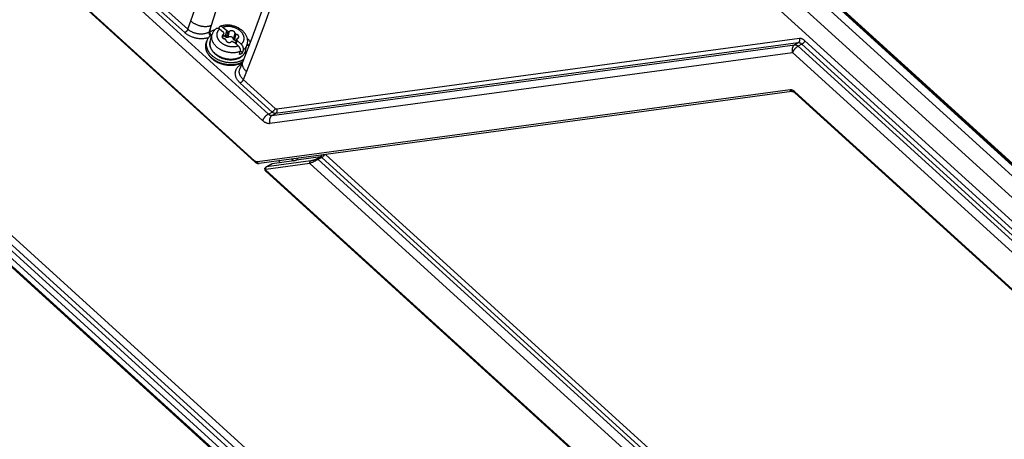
# Model space of a CAD drawing. Extents: x 0 to 594, y 0 to 420.
# Tile 59 of 104: x 519 to 541, y 100 to 110. Entities that reach past the tile are written whole.
import ezdxf

# ---------------------------------------------------------------- set-up
doc = ezdxf.new("R2010")
doc.units = 0
doc.header["$LTSCALE"] = 32.67
doc.layers.get('0').update_dxf_attribs({"linetype": 'CONTINUOUS'})
doc.layers.add('DATUM_AXIS', color=7, linetype='CONTINUOUS')

msp = doc.modelspace()

# ---------------------------------------------------------------- linework, layer by layer
at = {"color": 7, "linetype": 'CONTINUOUS'}
for p, q in [((501.12, 142.647), (544.791, 102.897)), ((523.986, 106.318), (496.264, 131.551)), ((497.648, 122.981), (536.89, 87.263)), ((536.863, 87.093), (497.621, 122.811)), ((523.707, 108.633), (523.639, 108.461)), ((536.325, 107.941), (524.082, 106.284)), ((544.159, 100.844), (536.395, 107.91)), ((524.883, 106.343), (524.378, 106.275)), ((524.528, 106.345), (524.576, 106.302)), ((524.834, 106.386), (524.881, 106.343)), ((524.963, 106.398), (524.959, 106.374)), ((540.615, 91.196), (524.233, 106.107)), ((524.243, 106.204), (524.368, 106.272))]:
    msp.add_line(p, q, dxfattribs=at)
at = {"color": 9, "linetype": 'CONTINUOUS'}
for p, q in [((544.4, 102.751), (500.774, 142.459)), ((544.14, 102.449), (500.512, 142.16)), ((496.326, 132.609), (524.163, 107.272)), ((496.458, 132.759), (524.294, 107.422)), ((523.985, 106.34), (496.263, 131.573)), ((544.712, 103.206), (514.085, 131.083)), ((544.735, 103.211), (514.112, 131.084)), ((544.758, 103.215), (514.139, 131.085)), ((497.838, 123.336), (537.08, 87.617)), ((536.931, 87.405), (497.689, 123.123)), ((497.749, 123.208), (536.991, 87.49)), ((497.616, 122.844), (536.858, 87.126)), ((536.926, 87.032), (497.684, 122.751)), ((522.444, 109.372), (511.059, 119.735)), ((522.374, 109.293), (510.989, 119.656)), ((522.444, 109.372), (522.51, 109.564)), ((522.933, 109.304), (522.988, 109.462)), ((522.952, 109.314), (522.988, 109.462)), ((536.468, 109.059), (524.46, 107.434)), ((536.496, 109.157), (524.488, 107.532)), ((536.468, 109.059), (536.389, 109.016)), ((544.093, 102.308), (536.623, 109.108)), ((524.329, 107.208), (536.337, 108.833)), ((536.337, 108.833), (544.382, 101.51)), ((536.553, 109.028), (536.468, 108.982)), ((536.468, 108.982), (544.513, 101.659)), ((544.023, 102.229), (536.553, 109.028)), ((523.671, 108.565), (523.682, 108.571)), ((523.79, 108.398), (523.716, 108.21)), ((524.449, 107.547), (523.718, 108.213)), ((524.379, 107.468), (523.648, 108.134)), ((536.284, 107.975), (524.041, 106.319)), ((544.158, 100.865), (536.394, 107.932)), ((524.294, 107.422), (524.379, 107.468)), ((524.381, 107.391), (524.46, 107.434)), ((525.268, 106.344), (524.253, 106.207)), ((525.495, 106.434), (524.942, 106.36)), ((525.367, 106.34), (525.345, 106.329)), ((525.387, 106.35), (525.367, 106.34)), ((525.407, 106.361), (525.387, 106.35)), ((525.419, 106.367), (525.407, 106.361)), ((525.495, 106.434), (525.414, 106.39)), ((525.43, 106.373), (525.419, 106.367)), ((525.525, 106.425), (525.43, 106.373)), ((525.44, 106.378), (541.028, 92.191)), ((525.525, 106.425), (539.053, 94.112)), ((525.61, 106.491), (539.123, 94.192)), ((540.614, 91.227), (524.229, 106.14)), ((525.25, 106.283), (524.236, 106.146)), ((524.253, 106.207), (524.378, 106.275)), ((525.263, 106.289), (525.25, 106.283)), ((525.25, 106.283), (540.897, 92.041)), ((525.277, 106.296), (525.263, 106.289)), ((525.292, 106.303), (525.277, 106.296)), ((525.307, 106.31), (525.292, 106.303)), ((525.322, 106.317), (525.307, 106.31)), ((525.345, 106.329), (525.322, 106.317))]:
    msp.add_line(p, q, dxfattribs=at)
at = {"color": 7, "linetype": 'CONTINUOUS'}
for points in [[(524.991, 112.341), (524.85, 111.879), (524.684, 111.355), (524.505, 110.815), (524.315, 110.265), (524.117, 109.713), (523.913, 109.167), (523.707, 108.633)], [(536.325, 107.941), (536.329, 107.941), (536.333, 107.941), (536.338, 107.941), (536.343, 107.94), (536.348, 107.939), (536.353, 107.937), (536.358, 107.935), (536.363, 107.933), (536.369, 107.93), (536.374, 107.927), (536.38, 107.923), (536.385, 107.919), (536.391, 107.914), (536.395, 107.91)], [(524.942, 106.36), (524.939, 106.358), (524.936, 106.357), (524.933, 106.356), (524.93, 106.355), (524.926, 106.354), (524.923, 106.353), (524.919, 106.352), (524.915, 106.35), (524.912, 106.349), (524.908, 106.348), (524.903, 106.347), (524.899, 106.346), (524.895, 106.345), (524.891, 106.345), (524.887, 106.344), (524.883, 106.343)], [(524.955, 106.368), (524.954, 106.367), (524.953, 106.366), (524.952, 106.365), (524.95, 106.364), (524.949, 106.363), (524.947, 106.362), (524.946, 106.361), (524.944, 106.36), (524.942, 106.36)], [(524.955, 106.368), (524.957, 106.37), (524.958, 106.372), (524.96, 106.375), (524.961, 106.377), (524.962, 106.38), (524.962, 106.383), (524.963, 106.386), (524.963, 106.389), (524.963, 106.393), (524.963, 106.397), (524.962, 106.4), (524.961, 106.403)], [(523.986, 106.318), (523.991, 106.314), (523.998, 106.309), (524.005, 106.304), (524.012, 106.299), (524.019, 106.295), (524.027, 106.292), (524.034, 106.289), (524.041, 106.287), (524.049, 106.285), (524.056, 106.284), (524.063, 106.284), (524.07, 106.283), (524.077, 106.284), (524.082, 106.284)], [(524.219, 106.179), (524.219, 106.178), (524.217, 106.174), (524.215, 106.169), (524.214, 106.165), (524.213, 106.161), (524.213, 106.156), (524.213, 106.152), (524.213, 106.147), (524.213, 106.142), (524.214, 106.138), (524.216, 106.134), (524.217, 106.129), (524.219, 106.125), (524.222, 106.121), (524.225, 106.117), (524.228, 106.113), (524.231, 106.109), (524.233, 106.107)], [(524.243, 106.204), (524.242, 106.203), (524.238, 106.201), (524.235, 106.198), (524.231, 106.195), (524.228, 106.192), (524.225, 106.188), (524.223, 106.185), (524.22, 106.181), (524.219, 106.179)], [(524.368, 106.272), (524.37, 106.273), (524.373, 106.274), (524.375, 106.275), (524.378, 106.275)]]:
    msp.add_lwpolyline(points, dxfattribs=at)
at = {"color": 9, "linetype": 'CONTINUOUS'}
for points in [[(522.51, 109.564), (522.695, 110.095)], [(522.988, 109.462), (523.189, 110.105)], [(524.38, 109.979), (524.188, 109.445), (523.991, 108.916), (523.79, 108.398)], [(522.51, 109.564), (522.52, 109.555), (522.531, 109.546), (522.542, 109.538), (522.553, 109.53), (522.565, 109.522), (522.577, 109.515), (522.589, 109.507), (522.602, 109.5), (522.615, 109.494), (522.628, 109.487), (522.642, 109.481), (522.655, 109.476), (522.669, 109.47), (522.683, 109.466), (522.697, 109.461), (522.712, 109.457), (522.726, 109.453), (522.74, 109.449), (522.754, 109.446), (522.769, 109.444), (522.783, 109.442), (522.797, 109.44), (522.812, 109.438), (522.826, 109.437), (522.84, 109.437), (522.853, 109.437), (522.867, 109.437), (522.88, 109.438), (522.893, 109.439), (522.906, 109.44), (522.919, 109.442), (522.931, 109.445), (522.943, 109.447), (522.955, 109.45), (522.966, 109.454), (522.977, 109.458), (522.988, 109.462)], [(522.444, 109.372), (522.443, 109.369), (522.441, 109.365), (522.439, 109.361), (522.437, 109.357), (522.435, 109.353), (522.432, 109.349), (522.43, 109.345), (522.427, 109.341), (522.424, 109.337), (522.421, 109.333), (522.418, 109.329), (522.414, 109.326), (522.411, 109.322), (522.407, 109.318), (522.404, 109.315), (522.4, 109.311), (522.396, 109.308), (522.393, 109.305), (522.389, 109.302), (522.385, 109.3), (522.381, 109.297), (522.378, 109.295), (522.374, 109.293)], [(522.918, 109.177), (522.917, 109.176), (522.902, 109.171), (522.887, 109.167), (522.871, 109.163), (522.855, 109.16), (522.839, 109.157), (522.823, 109.155), (522.806, 109.153), (522.789, 109.152), (522.772, 109.151), (522.755, 109.151), (522.737, 109.151), (522.72, 109.152), (522.702, 109.153), (522.685, 109.155), (522.667, 109.158), (522.65, 109.161), (522.633, 109.164), (522.615, 109.168), (522.598, 109.173), (522.581, 109.178), (522.564, 109.183), (522.548, 109.189), (522.531, 109.195), (522.515, 109.202), (522.499, 109.21), (522.484, 109.217), (522.469, 109.225), (522.454, 109.234), (522.439, 109.243), (522.425, 109.252), (522.412, 109.262), (522.399, 109.272), (522.386, 109.282), (522.374, 109.293)], [(522.952, 109.314), (522.922, 109.298), (522.91, 109.292), (522.899, 109.287), (522.886, 109.282), (522.874, 109.278), (522.861, 109.274), (522.847, 109.27), (522.834, 109.267), (522.82, 109.265), (522.806, 109.263), (522.792, 109.261), (522.778, 109.26), (522.763, 109.259), (522.749, 109.259), (522.734, 109.259), (522.72, 109.26), (522.705, 109.261), (522.69, 109.263), (522.676, 109.265), (522.661, 109.267), (522.646, 109.27), (522.632, 109.274), (522.618, 109.278), (522.604, 109.282), (522.59, 109.287), (522.576, 109.292), (522.562, 109.297), (522.549, 109.303), (522.536, 109.31), (522.523, 109.316), (522.511, 109.323), (522.499, 109.331), (522.487, 109.338), (522.476, 109.346), (522.465, 109.355), (522.454, 109.363), (522.444, 109.372)], [(522.933, 109.304), (522.932, 109.3), (522.932, 109.296), (522.932, 109.292), (522.932, 109.288), (522.932, 109.284), (522.932, 109.28), (522.933, 109.276), (522.933, 109.271), (522.934, 109.267), (522.935, 109.262), (522.937, 109.258), (522.938, 109.253), (522.94, 109.248), (522.942, 109.244), (522.944, 109.239), (522.946, 109.235), (522.949, 109.231), (522.951, 109.226), (522.954, 109.222), (522.956, 109.219)], [(522.952, 109.314), (522.951, 109.31), (522.951, 109.306), (522.95, 109.303), (522.95, 109.299), (522.95, 109.294), (522.951, 109.29), (522.951, 109.286), (522.952, 109.281), (522.953, 109.277), (522.954, 109.272), (522.955, 109.268), (522.957, 109.263), (522.959, 109.259), (522.961, 109.254), (522.963, 109.25), (522.965, 109.245), (522.967, 109.241), (522.97, 109.237), (522.973, 109.233)], [(523.066, 109.359), (523.06, 109.358), (523.041, 109.352), (523.022, 109.345), (523.004, 109.338), (522.986, 109.331), (522.969, 109.322), (522.952, 109.314)], [(523.879, 109.078), (523.873, 109.087), (523.862, 109.102), (523.85, 109.117), (523.837, 109.133), (523.824, 109.147), (523.81, 109.162)], [(536.496, 109.157), (536.497, 109.152), (536.498, 109.148), (536.499, 109.143), (536.5, 109.138), (536.5, 109.133), (536.5, 109.128), (536.5, 109.123), (536.5, 109.118), (536.5, 109.113), (536.499, 109.109), (536.498, 109.104), (536.497, 109.099), (536.495, 109.095), (536.494, 109.091), (536.492, 109.087), (536.49, 109.083), (536.488, 109.079), (536.485, 109.075), (536.483, 109.072), (536.48, 109.069), (536.477, 109.066), (536.474, 109.064), (536.471, 109.061), (536.468, 109.059)], [(536.553, 109.028), (536.548, 109.033), (536.542, 109.037), (536.537, 109.041), (536.531, 109.045), (536.525, 109.048), (536.52, 109.051), (536.514, 109.053), (536.508, 109.055), (536.502, 109.057), (536.496, 109.058), (536.491, 109.059), (536.485, 109.06), (536.479, 109.06), (536.474, 109.06), (536.468, 109.059)], [(536.623, 109.108), (536.616, 109.114), (536.609, 109.12), (536.601, 109.125), (536.594, 109.13), (536.586, 109.135), (536.579, 109.139), (536.571, 109.143), (536.563, 109.147), (536.556, 109.15), (536.548, 109.152), (536.54, 109.154), (536.533, 109.156), (536.525, 109.157), (536.518, 109.158), (536.51, 109.158), (536.503, 109.158), (536.496, 109.157)], [(536.623, 109.108), (536.622, 109.104), (536.62, 109.1), (536.618, 109.096), (536.616, 109.092), (536.614, 109.088), (536.611, 109.084), (536.609, 109.08), (536.606, 109.076), (536.603, 109.072), (536.6, 109.068), (536.596, 109.065), (536.593, 109.061), (536.59, 109.057), (536.586, 109.054), (536.583, 109.05), (536.579, 109.047), (536.575, 109.044), (536.572, 109.041), (536.568, 109.038), (536.564, 109.035), (536.56, 109.032), (536.557, 109.03), (536.553, 109.028)], [(524.294, 107.422), (524.299, 107.417), (524.305, 107.413), (524.31, 107.409), (524.316, 107.405), (524.322, 107.402), (524.328, 107.399), (524.334, 107.397), (524.339, 107.395), (524.345, 107.393), (524.351, 107.392), (524.357, 107.391), (524.363, 107.39), (524.369, 107.39), (524.375, 107.391), (536.389, 109.016)], [(536.389, 109.016), (536.384, 109.013), (536.379, 109.009), (536.374, 109.005), (536.369, 109.001), (536.365, 108.996), (536.36, 108.991), (536.356, 108.986), (536.353, 108.98), (536.349, 108.974), (536.346, 108.968), (536.343, 108.962), (536.34, 108.955), (536.337, 108.948), (536.335, 108.941), (536.333, 108.934), (536.332, 108.926), (536.33, 108.919), (536.329, 108.911), (536.329, 108.903), (536.328, 108.895), (536.328, 108.887), (536.329, 108.879), (536.329, 108.871), (536.33, 108.864), (536.331, 108.856), (536.333, 108.848), (536.335, 108.84), (536.337, 108.833)], [(536.468, 108.982), (536.462, 108.978), (536.456, 108.975), (536.45, 108.971), (536.444, 108.967), (536.438, 108.962), (536.432, 108.958), (536.427, 108.953), (536.421, 108.948), (536.415, 108.943), (536.409, 108.937), (536.403, 108.932), (536.398, 108.926), (536.392, 108.92), (536.387, 108.914), (536.382, 108.908), (536.377, 108.901), (536.372, 108.895), (536.367, 108.889), (536.363, 108.882), (536.359, 108.876), (536.355, 108.87), (536.351, 108.863), (536.348, 108.857), (536.345, 108.851), (536.342, 108.845), (536.339, 108.839), (536.337, 108.833)], [(536.389, 109.016), (536.394, 109.016), (536.399, 109.016), (536.404, 109.016), (536.409, 109.015), (536.414, 109.014), (536.419, 109.012), (536.425, 109.01), (536.43, 109.008), (536.436, 109.005), (536.441, 109.002), (536.447, 108.999), (536.452, 108.995), (536.457, 108.991), (536.463, 108.986), (536.468, 108.982)], [(523.79, 108.398), (523.781, 108.407), (523.771, 108.417), (523.763, 108.427), (523.755, 108.436), (523.747, 108.446), (523.74, 108.456), (523.733, 108.467), (523.727, 108.477), (523.721, 108.487), (523.716, 108.497), (523.712, 108.508), (523.708, 108.518), (523.704, 108.528), (523.702, 108.539), (523.7, 108.549), (523.698, 108.559), (523.697, 108.569), (523.697, 108.579), (523.697, 108.588), (523.698, 108.598), (523.699, 108.608), (523.702, 108.617), (523.704, 108.626), (523.707, 108.633)], [(523.648, 108.134), (523.636, 108.145), (523.625, 108.156), (523.615, 108.167), (523.605, 108.179), (523.595, 108.191), (523.587, 108.203), (523.579, 108.215), (523.571, 108.228), (523.565, 108.24), (523.558, 108.253), (523.553, 108.265), (523.548, 108.278), (523.544, 108.291), (523.541, 108.304), (523.539, 108.317), (523.537, 108.329), (523.536, 108.342), (523.535, 108.355), (523.535, 108.368), (523.536, 108.38), (523.538, 108.393), (523.541, 108.405), (523.544, 108.417), (523.548, 108.429), (523.552, 108.441), (523.557, 108.452), (523.563, 108.463), (523.57, 108.474), (523.577, 108.485), (523.585, 108.495), (523.594, 108.505), (523.603, 108.515), (523.613, 108.524), (523.624, 108.533), (523.635, 108.542), (523.646, 108.55), (523.659, 108.558), (523.671, 108.565)], [(523.718, 108.213), (523.708, 108.222), (523.699, 108.232), (523.69, 108.241), (523.682, 108.251), (523.674, 108.261), (523.667, 108.271), (523.66, 108.281), (523.654, 108.292), (523.649, 108.302), (523.644, 108.313), (523.64, 108.324), (523.636, 108.334), (523.633, 108.345), (523.63, 108.356), (523.628, 108.367), (523.627, 108.378), (523.626, 108.388), (523.626, 108.399), (523.627, 108.41), (523.628, 108.421), (523.63, 108.431), (523.633, 108.441), (523.636, 108.452), (523.639, 108.461)], [(523.678, 108.559), (523.675, 108.562), (523.671, 108.565)], [(523.716, 108.21), (523.714, 108.206), (523.713, 108.202), (523.71, 108.198), (523.708, 108.194), (523.706, 108.19), (523.703, 108.186), (523.7, 108.182), (523.697, 108.178), (523.694, 108.174), (523.691, 108.17), (523.688, 108.167), (523.684, 108.163), (523.681, 108.159), (523.677, 108.156), (523.674, 108.152), (523.67, 108.149), (523.666, 108.146), (523.662, 108.143), (523.659, 108.141), (523.655, 108.138), (523.651, 108.136), (523.648, 108.134)], [(536.394, 107.932), (536.388, 107.938), (536.381, 107.943), (536.374, 107.948), (536.367, 107.953), (536.36, 107.957), (536.353, 107.961), (536.346, 107.965), (536.339, 107.968), (536.332, 107.97), (536.325, 107.972), (536.318, 107.974), (536.311, 107.975), (536.304, 107.976), (536.297, 107.976), (536.29, 107.976), (536.284, 107.975)], [(536.325, 107.941), (536.323, 107.941), (536.321, 107.941), (536.318, 107.941), (536.316, 107.941), (536.313, 107.942), (536.31, 107.943), (536.308, 107.944), (536.305, 107.945), (536.303, 107.947), (536.301, 107.948), (536.299, 107.95), (536.296, 107.953), (536.294, 107.955), (536.292, 107.957), (536.291, 107.96), (536.289, 107.963), (536.287, 107.966), (536.286, 107.969), (536.285, 107.972), (536.284, 107.975)], [(536.395, 107.91), (536.395, 107.911), (536.394, 107.912), (536.393, 107.913), (536.393, 107.915), (536.392, 107.917), (536.392, 107.918), (536.392, 107.92), (536.392, 107.923), (536.392, 107.925), (536.393, 107.927), (536.393, 107.93), (536.394, 107.932)], [(524.449, 107.547), (524.448, 107.544), (524.446, 107.54), (524.444, 107.536), (524.442, 107.532), (524.44, 107.528), (524.437, 107.524), (524.435, 107.52), (524.432, 107.516), (524.429, 107.512), (524.426, 107.508), (524.423, 107.504), (524.419, 107.501), (524.416, 107.497), (524.412, 107.493), (524.409, 107.49), (524.405, 107.487), (524.401, 107.483), (524.398, 107.48), (524.394, 107.477), (524.39, 107.475), (524.386, 107.472), (524.383, 107.47), (524.379, 107.468)], [(524.46, 107.434), (524.455, 107.434), (524.45, 107.434), (524.445, 107.435), (524.439, 107.435), (524.434, 107.436), (524.428, 107.438), (524.423, 107.44), (524.417, 107.442), (524.412, 107.445), (524.406, 107.448), (524.401, 107.451), (524.395, 107.455), (524.39, 107.459), (524.384, 107.463), (524.379, 107.468)], [(524.488, 107.532), (524.485, 107.532), (524.482, 107.532), (524.479, 107.532), (524.476, 107.533), (524.473, 107.534), (524.47, 107.534), (524.467, 107.536), (524.464, 107.537), (524.461, 107.539), (524.458, 107.541), (524.455, 107.543), (524.452, 107.545), (524.449, 107.547)], [(524.488, 107.532), (524.489, 107.528), (524.49, 107.523), (524.491, 107.518), (524.492, 107.513), (524.492, 107.508), (524.492, 107.503), (524.492, 107.498), (524.492, 107.493), (524.492, 107.489), (524.491, 107.484), (524.49, 107.479), (524.489, 107.475), (524.487, 107.47), (524.486, 107.466), (524.484, 107.462), (524.482, 107.458), (524.48, 107.454), (524.477, 107.451), (524.475, 107.447), (524.472, 107.444), (524.469, 107.441), (524.466, 107.439), (524.463, 107.437), (524.46, 107.434)], [(524.294, 107.422), (524.288, 107.418), (524.282, 107.415), (524.277, 107.411), (524.271, 107.407), (524.265, 107.402), (524.259, 107.398), (524.253, 107.393), (524.247, 107.388), (524.241, 107.382), (524.235, 107.377), (524.229, 107.371), (524.224, 107.366), (524.218, 107.36), (524.213, 107.354), (524.208, 107.347), (524.203, 107.341), (524.198, 107.335), (524.194, 107.329), (524.189, 107.322), (524.185, 107.316), (524.181, 107.31), (524.177, 107.303), (524.174, 107.297), (524.171, 107.291), (524.168, 107.284), (524.165, 107.278), (524.163, 107.272)], [(524.163, 107.272), (524.172, 107.265), (524.181, 107.257), (524.19, 107.25), (524.199, 107.244), (524.208, 107.238), (524.218, 107.233), (524.227, 107.228), (524.236, 107.223), (524.246, 107.219), (524.255, 107.216), (524.265, 107.213), (524.274, 107.211), (524.284, 107.209), (524.293, 107.208), (524.302, 107.207), (524.311, 107.207), (524.32, 107.207), (524.329, 107.208)], [(524.381, 107.391), (524.376, 107.388), (524.371, 107.385), (524.366, 107.38), (524.361, 107.376), (524.357, 107.371), (524.352, 107.366), (524.348, 107.361), (524.345, 107.355), (524.341, 107.349), (524.338, 107.343), (524.335, 107.337), (524.332, 107.33), (524.329, 107.323), (524.327, 107.316), (524.325, 107.309), (524.324, 107.301), (524.322, 107.294), (524.321, 107.286), (524.321, 107.278), (524.32, 107.27), (524.32, 107.263), (524.321, 107.255), (524.321, 107.247), (524.322, 107.239), (524.323, 107.231), (524.325, 107.223), (524.327, 107.215), (524.329, 107.208)], [(523.986, 106.318), (523.986, 106.319), (523.985, 106.32), (523.984, 106.321), (523.983, 106.323), (523.983, 106.325), (523.983, 106.326), (523.983, 106.328), (523.983, 106.331), (523.983, 106.333), (523.984, 106.335), (523.984, 106.338), (523.985, 106.34)], [(524.041, 106.319), (524.037, 106.318), (524.033, 106.318), (524.029, 106.318), (524.025, 106.319), (524.021, 106.32), (524.017, 106.321), (524.013, 106.322), (524.009, 106.324), (524.005, 106.326), (524.001, 106.328), (523.997, 106.331), (523.993, 106.334), (523.989, 106.337), (523.985, 106.34)], [(525.25, 106.283), (525.249, 106.286), (525.248, 106.29), (525.248, 106.293), (525.248, 106.297), (525.247, 106.3), (525.247, 106.304), (525.248, 106.307), (525.248, 106.311), (525.248, 106.314), (525.249, 106.317), (525.25, 106.321), (525.251, 106.324), (525.252, 106.327), (525.254, 106.329), (525.255, 106.332), (525.257, 106.335), (525.259, 106.337), (525.261, 106.339), (525.263, 106.341), (525.265, 106.343), (525.268, 106.344)], [(525.414, 106.39), (525.411, 106.388), (525.407, 106.386), (525.403, 106.385), (525.399, 106.383), (525.395, 106.381), (525.391, 106.379), (525.387, 106.377), (525.382, 106.375), (525.377, 106.373), (525.372, 106.371), (525.367, 106.369), (525.361, 106.367), (525.355, 106.365), (525.349, 106.363), (525.343, 106.361), (525.336, 106.359), (525.33, 106.358), (525.323, 106.356), (525.316, 106.354), (525.309, 106.352), (525.302, 106.35), (525.295, 106.349), (525.288, 106.347), (525.281, 106.346), (525.274, 106.345), (525.268, 106.344)], [(525.44, 106.378), (525.438, 106.38), (525.436, 106.382), (525.433, 106.384), (525.431, 106.385), (525.429, 106.386), (525.427, 106.388), (525.424, 106.388), (525.422, 106.389), (525.42, 106.39), (525.418, 106.39), (525.416, 106.39), (525.414, 106.39)], [(525.495, 106.434), (525.499, 106.436), (525.502, 106.439), (525.505, 106.441), (525.508, 106.444), (525.51, 106.447), (525.513, 106.451), (525.515, 106.454), (525.517, 106.458), (525.519, 106.462), (525.521, 106.466), (525.523, 106.47), (525.524, 106.475), (525.525, 106.479), (525.525, 106.48)], [(525.495, 106.434), (525.498, 106.435), (525.501, 106.435), (525.503, 106.435), (525.506, 106.435), (525.508, 106.434), (525.511, 106.433), (525.513, 106.432), (525.516, 106.431), (525.518, 106.43), (525.521, 106.428), (525.523, 106.427), (525.525, 106.425)], [(525.525, 106.425), (525.529, 106.427), (525.532, 106.429), (525.536, 106.432), (525.54, 106.434), (525.544, 106.437), (525.547, 106.44), (525.551, 106.443), (525.555, 106.447), (525.558, 106.45), (525.562, 106.454), (525.565, 106.458), (525.569, 106.461), (525.572, 106.465), (525.575, 106.469), (525.578, 106.473), (525.581, 106.477), (525.583, 106.481), (525.586, 106.485), (525.587, 106.488)], [(524.082, 106.284), (524.08, 106.284), (524.078, 106.284), (524.075, 106.284), (524.072, 106.285), (524.07, 106.285), (524.067, 106.286), (524.065, 106.287), (524.062, 106.289), (524.06, 106.29), (524.058, 106.292), (524.055, 106.294), (524.053, 106.296), (524.051, 106.298), (524.049, 106.301), (524.047, 106.303), (524.046, 106.306), (524.044, 106.309), (524.043, 106.312), (524.042, 106.315), (524.041, 106.319)], [(524.229, 106.14), (524.227, 106.143), (524.225, 106.146), (524.223, 106.148), (524.221, 106.151), (524.22, 106.153), (524.219, 106.156), (524.218, 106.159), (524.217, 106.161), (524.217, 106.164), (524.217, 106.167), (524.217, 106.169), (524.217, 106.172), (524.217, 106.174), (524.218, 106.176), (524.219, 106.179), (524.219, 106.179)], [(524.229, 106.14), (524.228, 106.137), (524.227, 106.134), (524.226, 106.132), (524.226, 106.129), (524.226, 106.126), (524.226, 106.123), (524.226, 106.121), (524.226, 106.118), (524.227, 106.116), (524.228, 106.113), (524.23, 106.111), (524.231, 106.109), (524.233, 106.107)], [(524.236, 106.146), (524.235, 106.145), (524.234, 106.145), (524.233, 106.145), (524.232, 106.144), (524.231, 106.143), (524.23, 106.142), (524.229, 106.142), (524.229, 106.14)], [(524.236, 106.146), (524.235, 106.149), (524.234, 106.152), (524.234, 106.156), (524.233, 106.159), (524.233, 106.163), (524.233, 106.166), (524.233, 106.17), (524.234, 106.173), (524.234, 106.177), (524.235, 106.18), (524.236, 106.183), (524.237, 106.186), (524.238, 106.189), (524.239, 106.192), (524.241, 106.195), (524.243, 106.197), (524.245, 106.2), (524.247, 106.202), (524.249, 106.204), (524.251, 106.205), (524.253, 106.207)], [(524.253, 106.207), (524.251, 106.206), (524.248, 106.206), (524.246, 106.205), (524.243, 106.204)]]:
    msp.add_lwpolyline(points, dxfattribs=at)
at = {"layer": 'DATUM_AXIS', "color": 7, "linetype": 'CONTINUOUS'}
for p, q in [((523.156, 109.39), (523.161, 109.408)), ((523.267, 109.293), (523.175, 109.376)), ((523.339, 109.332), (523.247, 109.415)), ((523.302, 109.194), (523.339, 109.332)), ((522.863, 109.042), (522.876, 109.09)), ((522.958, 109.09), (522.999, 109.242)), ((523.25, 109.169), (523.274, 109.258)), ((523.302, 109.194), (523.266, 109.227)), ((523.599, 108.991), (523.507, 109.074)), ((523.543, 109.041), (523.571, 109.148)), ((523.556, 109.029), (523.579, 109.113)), ((523.67, 109.03), (523.579, 109.113)), ((523.63, 108.791), (523.648, 108.86)), ((523.702, 108.831), (523.65, 108.877)), ((523.702, 108.831), (523.72, 108.9)), ((523.77, 108.875), (523.81, 109.026))]:
    msp.add_line(p, q, dxfattribs=at)
at = {"layer": 'DATUM_AXIS', "color": 9, "linetype": 'CONTINUOUS'}
for p, q in [((523.331, 109.185), (523.368, 109.323)), ((523.368, 109.186), (523.405, 109.324)), ((523.493, 109.142), (523.529, 109.28)), ((523.243, 109.176), (523.261, 109.246)), ((523.519, 109.119), (523.555, 109.256)), ((523.547, 109.037), (523.573, 109.135)), ((523.767, 108.863), (523.765, 108.857))]:
    msp.add_line(p, q, dxfattribs=at)
at = {"layer": 'DATUM_AXIS', "color": 7, "linetype": 'CONTINUOUS'}
for points in [[(523.105, 109.393), (523.092, 109.383), (523.079, 109.372), (523.068, 109.361), (523.057, 109.349), (523.046, 109.337), (523.037, 109.324), (523.029, 109.311), (523.021, 109.298), (523.014, 109.284), (523.008, 109.271), (523.003, 109.256), (522.999, 109.242)], [(523.105, 109.393), (523.106, 109.394), (523.108, 109.395), (523.11, 109.396), (523.113, 109.397), (523.115, 109.398), (523.118, 109.399), (523.12, 109.399), (523.123, 109.4), (523.126, 109.4), (523.129, 109.399), (523.132, 109.399), (523.135, 109.399), (523.138, 109.398), (523.141, 109.397), (523.144, 109.396), (523.147, 109.395), (523.15, 109.393), (523.153, 109.392), (523.156, 109.39), (523.159, 109.388), (523.163, 109.386), (523.166, 109.384), (523.169, 109.381), (523.172, 109.379), (523.175, 109.376)], [(523.184, 109.436), (523.182, 109.436), (523.18, 109.435), (523.178, 109.433), (523.176, 109.432), (523.174, 109.43), (523.172, 109.428), (523.17, 109.426), (523.168, 109.424), (523.167, 109.422), (523.166, 109.419), (523.164, 109.417), (523.163, 109.414), (523.162, 109.411), (523.161, 109.408)], [(523.81, 109.026), (523.814, 109.041), (523.817, 109.056), (523.818, 109.072), (523.819, 109.087), (523.819, 109.103), (523.818, 109.118), (523.816, 109.134), (523.813, 109.15), (523.809, 109.166), (523.804, 109.182), (523.799, 109.198), (523.792, 109.214), (523.784, 109.23), (523.775, 109.245), (523.766, 109.261), (523.755, 109.276), (523.744, 109.29), (523.731, 109.305), (523.718, 109.318), (523.704, 109.332), (523.689, 109.345), (523.674, 109.357), (523.658, 109.369), (523.642, 109.38), (523.625, 109.391), (523.607, 109.401), (523.589, 109.41), (523.57, 109.419), (523.552, 109.427), (523.533, 109.434), (523.513, 109.44), (523.494, 109.446), (523.474, 109.451), (523.454, 109.456), (523.434, 109.459), (523.413, 109.462), (523.393, 109.464), (523.373, 109.466), (523.353, 109.466), (523.333, 109.466), (523.313, 109.465), (523.293, 109.463), (523.274, 109.46), (523.255, 109.457), (523.236, 109.453), (523.217, 109.448), (523.2, 109.442), (523.184, 109.436)], [(523.247, 109.415), (523.244, 109.418), (523.241, 109.421), (523.238, 109.423), (523.235, 109.425), (523.231, 109.427), (523.228, 109.429), (523.225, 109.431), (523.222, 109.433), (523.219, 109.434), (523.216, 109.435), (523.213, 109.436), (523.21, 109.437), (523.207, 109.438), (523.204, 109.438), (523.201, 109.439), (523.198, 109.439), (523.195, 109.439), (523.192, 109.439), (523.19, 109.438), (523.187, 109.437), (523.185, 109.437), (523.184, 109.436)], [(523.267, 109.293), (523.267, 109.29), (523.267, 109.288), (523.267, 109.285), (523.268, 109.283), (523.268, 109.28), (523.269, 109.278), (523.27, 109.275), (523.271, 109.273), (523.272, 109.271)], [(523.368, 109.323), (523.365, 109.324), (523.362, 109.325), (523.358, 109.327), (523.355, 109.328), (523.352, 109.329), (523.349, 109.33), (523.345, 109.331), (523.342, 109.331), (523.339, 109.332)], [(523.368, 109.323), (523.369, 109.322), (523.371, 109.321), (523.373, 109.32), (523.374, 109.32), (523.376, 109.319), (523.378, 109.319), (523.38, 109.319), (523.382, 109.318), (523.383, 109.318), (523.385, 109.318), (523.387, 109.318), (523.389, 109.318), (523.39, 109.318), (523.392, 109.319), (523.394, 109.319), (523.395, 109.319), (523.397, 109.32), (523.398, 109.32), (523.4, 109.321), (523.401, 109.321), (523.402, 109.322), (523.404, 109.323), (523.405, 109.324)], [(523.529, 109.28), (523.529, 109.282), (523.529, 109.285), (523.528, 109.287), (523.527, 109.29), (523.526, 109.292), (523.525, 109.295), (523.524, 109.297), (523.523, 109.3), (523.521, 109.302), (523.52, 109.305), (523.518, 109.307), (523.516, 109.309), (523.514, 109.311), (523.512, 109.313), (523.509, 109.316), (523.507, 109.318), (523.504, 109.32), (523.502, 109.321), (523.499, 109.323), (523.496, 109.325), (523.493, 109.326), (523.49, 109.328), (523.487, 109.329), (523.484, 109.331), (523.48, 109.332), (523.477, 109.333), (523.474, 109.334), (523.471, 109.335), (523.467, 109.336), (523.464, 109.336), (523.46, 109.337), (523.457, 109.337), (523.454, 109.337), (523.45, 109.338), (523.447, 109.338), (523.444, 109.337), (523.44, 109.337), (523.437, 109.337), (523.434, 109.336), (523.431, 109.336), (523.428, 109.335), (523.425, 109.334), (523.422, 109.333), (523.419, 109.332), (523.417, 109.331), (523.414, 109.33), (523.411, 109.329), (523.409, 109.327), (523.407, 109.326), (523.405, 109.324)], [(523.529, 109.28), (523.53, 109.279), (523.53, 109.277), (523.53, 109.276), (523.531, 109.275), (523.531, 109.273), (523.532, 109.272), (523.533, 109.271), (523.533, 109.27), (523.534, 109.268), (523.536, 109.267), (523.537, 109.266), (523.538, 109.265), (523.539, 109.264), (523.541, 109.263), (523.542, 109.262), (523.543, 109.261), (523.545, 109.26), (523.547, 109.259), (523.548, 109.259), (523.55, 109.258), (523.552, 109.257), (523.554, 109.257), (523.559, 109.256)], [(522.876, 109.09), (522.873, 109.081), (522.871, 109.07), (522.87, 109.06), (522.868, 109.049), (522.868, 109.039), (522.867, 109.028), (522.867, 109.017), (522.868, 109.006), (522.869, 108.995), (522.871, 108.985), (522.872, 108.974), (522.875, 108.963), (522.878, 108.952), (522.881, 108.941), (522.885, 108.93), (522.889, 108.919), (522.893, 108.908), (522.898, 108.897), (522.904, 108.887), (522.909, 108.876), (522.916, 108.865), (522.922, 108.855), (522.929, 108.844), (522.937, 108.834), (522.945, 108.824), (522.953, 108.814), (522.961, 108.804), (522.97, 108.794), (522.979, 108.784), (522.989, 108.775), (522.999, 108.766)], [(523.002, 109.254), (522.993, 109.248), (522.983, 109.241), (522.974, 109.234), (522.965, 109.226), (522.956, 109.219), (522.948, 109.211), (522.94, 109.203), (522.932, 109.195), (522.925, 109.186), (522.918, 109.177), (522.912, 109.168), (522.906, 109.159), (522.9, 109.15), (522.895, 109.141), (522.89, 109.131), (522.886, 109.121), (522.882, 109.111), (522.879, 109.101), (522.876, 109.09)], [(522.958, 109.09), (522.955, 109.076), (522.953, 109.062), (522.951, 109.048), (522.951, 109.034), (522.951, 109.019), (522.953, 109.005), (522.955, 108.99), (522.958, 108.975), (522.962, 108.96), (522.967, 108.946), (522.973, 108.931), (522.979, 108.916), (522.987, 108.902), (522.996, 108.887), (523.005, 108.873), (523.015, 108.86), (523.026, 108.846), (523.038, 108.833), (523.05, 108.82), (523.063, 108.807)], [(523.231, 109.217), (523.23, 109.216), (523.23, 109.213), (523.23, 109.211), (523.229, 109.208), (523.229, 109.206), (523.23, 109.203), (523.23, 109.201), (523.23, 109.198), (523.231, 109.196), (523.232, 109.193), (523.233, 109.191), (523.234, 109.189), (523.235, 109.186), (523.237, 109.184), (523.239, 109.181), (523.24, 109.179), (523.242, 109.177), (523.244, 109.174), (523.246, 109.172), (523.249, 109.17), (523.251, 109.168), (523.254, 109.166), (523.256, 109.164), (523.259, 109.162), (523.262, 109.161), (523.265, 109.159), (523.268, 109.158), (523.271, 109.156), (523.274, 109.155), (523.277, 109.153), (523.28, 109.152), (523.284, 109.151), (523.287, 109.15)], [(523.261, 109.246), (523.258, 109.245), (523.256, 109.243), (523.253, 109.242), (523.251, 109.241), (523.248, 109.239), (523.246, 109.238), (523.244, 109.236), (523.242, 109.235), (523.24, 109.233), (523.238, 109.231), (523.237, 109.229), (523.235, 109.227), (523.234, 109.225), (523.233, 109.223), (523.232, 109.22), (523.231, 109.218), (523.231, 109.217)], [(523.261, 109.246), (523.263, 109.246), (523.264, 109.247), (523.265, 109.247), (523.267, 109.248), (523.268, 109.249), (523.269, 109.25), (523.27, 109.251), (523.271, 109.252), (523.272, 109.253), (523.272, 109.254), (523.273, 109.255), (523.274, 109.256), (523.274, 109.258), (523.274, 109.258)], [(523.274, 109.258), (523.274, 109.259), (523.275, 109.26), (523.275, 109.261), (523.275, 109.263), (523.275, 109.264), (523.274, 109.265), (523.274, 109.267), (523.274, 109.268), (523.273, 109.269), (523.272, 109.271)], [(523.316, 109.126), (523.316, 109.127), (523.316, 109.129), (523.315, 109.13), (523.315, 109.131), (523.314, 109.133), (523.314, 109.134), (523.313, 109.135), (523.312, 109.136), (523.311, 109.138), (523.31, 109.139), (523.309, 109.14), (523.308, 109.141), (523.306, 109.142), (523.305, 109.143), (523.304, 109.144), (523.302, 109.145), (523.301, 109.146), (523.299, 109.147), (523.297, 109.147), (523.296, 109.148), (523.294, 109.149), (523.292, 109.149), (523.287, 109.15)], [(523.331, 109.185), (523.328, 109.186), (523.325, 109.188), (523.322, 109.189), (523.319, 109.19), (523.315, 109.191), (523.312, 109.192), (523.309, 109.193), (523.306, 109.194), (523.302, 109.194)], [(523.316, 109.126), (523.316, 109.124), (523.317, 109.121), (523.317, 109.119), (523.318, 109.116), (523.319, 109.114), (523.32, 109.111), (523.321, 109.109), (523.323, 109.106), (523.324, 109.104), (523.326, 109.101), (523.328, 109.099), (523.33, 109.097), (523.332, 109.095), (523.334, 109.092), (523.336, 109.09), (523.339, 109.088), (523.341, 109.086), (523.344, 109.085), (523.347, 109.083), (523.35, 109.081), (523.353, 109.079), (523.356, 109.078), (523.359, 109.077), (523.362, 109.075), (523.365, 109.074), (523.368, 109.073), (523.372, 109.072), (523.375, 109.071), (523.378, 109.07), (523.382, 109.07), (523.385, 109.069), (523.389, 109.069), (523.392, 109.069), (523.395, 109.068), (523.399, 109.068), (523.402, 109.068), (523.405, 109.069), (523.408, 109.069), (523.412, 109.07), (523.415, 109.07), (523.418, 109.071), (523.421, 109.072), (523.424, 109.073), (523.426, 109.074), (523.429, 109.075), (523.432, 109.076), (523.434, 109.077), (523.437, 109.079), (523.439, 109.08), (523.441, 109.082)], [(523.368, 109.186), (523.367, 109.185), (523.366, 109.184), (523.365, 109.184), (523.363, 109.183), (523.362, 109.182), (523.36, 109.182), (523.359, 109.181), (523.357, 109.181), (523.356, 109.181), (523.354, 109.181), (523.352, 109.18), (523.35, 109.18), (523.349, 109.18), (523.347, 109.18), (523.345, 109.181), (523.343, 109.181), (523.341, 109.181), (523.34, 109.182), (523.338, 109.182), (523.336, 109.183), (523.334, 109.183), (523.333, 109.184), (523.331, 109.185)], [(523.493, 109.142), (523.493, 109.145), (523.492, 109.147), (523.492, 109.15), (523.491, 109.152), (523.49, 109.155), (523.489, 109.157), (523.488, 109.16), (523.486, 109.162), (523.485, 109.164), (523.483, 109.167), (523.481, 109.169), (523.479, 109.171), (523.477, 109.174), (523.475, 109.176), (523.473, 109.178), (523.47, 109.18), (523.468, 109.182), (523.465, 109.184), (523.462, 109.185), (523.459, 109.187), (523.456, 109.189), (523.453, 109.19), (523.45, 109.192), (523.447, 109.193), (523.444, 109.194), (523.441, 109.195), (523.437, 109.196), (523.434, 109.197), (523.431, 109.198), (523.427, 109.198), (523.424, 109.199), (523.42, 109.199), (523.417, 109.2), (523.414, 109.2), (523.41, 109.2), (523.407, 109.2), (523.404, 109.2), (523.401, 109.199), (523.397, 109.199), (523.394, 109.198), (523.391, 109.197), (523.388, 109.197), (523.385, 109.196), (523.383, 109.195), (523.38, 109.193), (523.377, 109.192), (523.375, 109.191), (523.373, 109.189), (523.37, 109.188), (523.368, 109.186)], [(523.478, 109.083), (523.476, 109.084), (523.475, 109.085), (523.473, 109.086), (523.471, 109.086), (523.469, 109.087), (523.468, 109.087), (523.466, 109.087), (523.464, 109.088), (523.462, 109.088), (523.46, 109.088), (523.459, 109.088), (523.457, 109.088), (523.455, 109.088), (523.454, 109.087), (523.452, 109.087), (523.45, 109.087), (523.449, 109.086), (523.447, 109.086), (523.446, 109.085), (523.444, 109.084), (523.443, 109.084), (523.442, 109.083), (523.441, 109.082)], [(523.478, 109.083), (523.481, 109.082), (523.484, 109.081), (523.487, 109.079), (523.49, 109.078), (523.494, 109.077), (523.497, 109.076), (523.5, 109.075), (523.503, 109.075), (523.507, 109.074)], [(523.522, 109.118), (523.517, 109.119), (523.515, 109.12), (523.513, 109.12), (523.512, 109.121), (523.51, 109.121), (523.508, 109.122), (523.507, 109.123), (523.505, 109.124), (523.504, 109.125), (523.503, 109.126), (523.501, 109.127), (523.5, 109.128), (523.499, 109.129), (523.498, 109.131), (523.497, 109.132), (523.496, 109.133), (523.495, 109.134), (523.495, 109.136), (523.494, 109.137), (523.494, 109.138), (523.493, 109.14), (523.493, 109.141), (523.493, 109.142)], [(523.559, 109.1), (523.558, 109.1), (523.555, 109.102), (523.553, 109.104), (523.55, 109.106), (523.547, 109.108), (523.544, 109.109), (523.541, 109.111), (523.538, 109.112), (523.535, 109.114), (523.532, 109.115), (523.529, 109.116), (523.525, 109.117), (523.522, 109.118)], [(523.615, 109.189), (523.615, 109.19), (523.616, 109.193), (523.616, 109.195), (523.616, 109.198), (523.616, 109.2), (523.616, 109.202), (523.616, 109.205), (523.615, 109.207), (523.614, 109.21), (523.614, 109.212), (523.613, 109.215), (523.611, 109.217), (523.61, 109.22), (523.609, 109.222), (523.607, 109.225), (523.605, 109.227), (523.603, 109.229), (523.601, 109.232), (523.599, 109.234), (523.597, 109.236), (523.595, 109.238), (523.592, 109.24), (523.589, 109.242), (523.587, 109.244), (523.584, 109.245), (523.581, 109.247), (523.578, 109.248), (523.575, 109.25), (523.572, 109.251), (523.569, 109.253), (523.565, 109.254), (523.562, 109.255), (523.559, 109.256)], [(523.584, 109.16), (523.583, 109.16), (523.582, 109.159), (523.58, 109.159), (523.579, 109.158), (523.578, 109.157), (523.577, 109.156), (523.576, 109.155), (523.575, 109.154), (523.574, 109.153), (523.573, 109.152), (523.573, 109.151), (523.572, 109.15), (523.572, 109.148), (523.571, 109.148)], [(523.571, 109.148), (523.571, 109.147), (523.571, 109.146), (523.571, 109.145), (523.571, 109.143), (523.571, 109.142), (523.571, 109.141), (523.572, 109.139), (523.572, 109.138), (523.573, 109.137), (523.573, 109.135)], [(523.579, 109.113), (523.579, 109.116), (523.579, 109.118), (523.578, 109.121), (523.578, 109.123), (523.577, 109.126), (523.577, 109.128), (523.576, 109.131), (523.575, 109.133), (523.573, 109.135)], [(523.584, 109.16), (523.587, 109.161), (523.59, 109.163), (523.593, 109.164), (523.595, 109.165), (523.597, 109.167), (523.6, 109.168), (523.602, 109.17), (523.604, 109.171), (523.606, 109.173), (523.607, 109.175), (523.609, 109.177), (523.61, 109.179), (523.612, 109.181), (523.613, 109.183), (523.614, 109.186), (523.615, 109.188), (523.615, 109.189)], [(522.863, 109.042), (522.859, 109.026), (522.856, 109.011), (522.855, 108.995), (522.854, 108.978), (522.854, 108.962), (522.855, 108.945), (522.858, 108.929), (522.861, 108.912), (522.865, 108.896), (522.87, 108.879), (522.876, 108.862), (522.883, 108.846), (522.891, 108.829), (522.9, 108.813), (522.91, 108.797), (522.921, 108.781), (522.933, 108.766), (522.945, 108.751), (522.959, 108.736), (522.973, 108.721), (522.988, 108.707)], [(523.063, 108.807), (523.077, 108.795), (523.092, 108.783), (523.107, 108.772), (523.123, 108.761), (523.14, 108.751), (523.156, 108.741), (523.174, 108.732), (523.192, 108.723), (523.21, 108.715), (523.228, 108.708), (523.247, 108.701), (523.266, 108.695), (523.285, 108.689), (523.305, 108.685), (523.324, 108.68), (523.344, 108.677), (523.364, 108.674), (523.384, 108.672), (523.403, 108.671), (523.423, 108.67), (523.442, 108.67), (523.462, 108.671), (523.481, 108.672), (523.5, 108.674), (523.518, 108.677), (523.536, 108.681), (523.554, 108.685), (523.572, 108.69), (523.589, 108.696), (523.605, 108.702), (523.621, 108.709), (523.636, 108.716), (523.651, 108.725), (523.665, 108.733), (523.678, 108.743), (523.69, 108.753), (523.702, 108.763), (523.713, 108.774), (523.723, 108.785), (523.732, 108.797), (523.741, 108.809), (523.749, 108.822), (523.755, 108.835), (523.761, 108.848), (523.766, 108.861), (523.77, 108.875)], [(523.599, 108.991), (523.602, 108.988), (523.605, 108.985), (523.608, 108.982), (523.61, 108.978), (523.613, 108.975), (523.616, 108.972), (523.619, 108.968), (523.621, 108.964), (523.624, 108.961), (523.626, 108.957), (523.629, 108.953), (523.631, 108.949), (523.633, 108.945), (523.635, 108.941), (523.637, 108.937), (523.639, 108.933), (523.64, 108.929), (523.642, 108.925), (523.643, 108.921), (523.645, 108.916), (523.646, 108.912), (523.647, 108.908), (523.648, 108.904), (523.648, 108.9), (523.649, 108.896), (523.65, 108.892), (523.65, 108.888), (523.65, 108.884), (523.65, 108.881), (523.65, 108.877), (523.65, 108.874), (523.65, 108.87), (523.649, 108.867), (523.649, 108.863), (523.648, 108.86)], [(523.63, 108.791), (523.639, 108.795), (523.649, 108.8), (523.658, 108.804), (523.668, 108.809), (523.676, 108.814), (523.685, 108.819), (523.693, 108.825), (523.702, 108.831)], [(523.72, 108.9), (523.721, 108.903), (523.721, 108.906), (523.722, 108.909), (523.722, 108.913), (523.722, 108.916), (523.722, 108.92), (523.722, 108.924), (523.722, 108.928), (523.722, 108.931), (523.721, 108.935), (523.72, 108.939), (523.72, 108.943), (523.719, 108.947), (523.718, 108.952), (523.717, 108.956), (523.715, 108.96), (523.714, 108.964), (523.712, 108.968), (523.711, 108.972), (523.709, 108.976), (523.707, 108.98), (523.705, 108.984), (523.703, 108.988), (523.701, 108.992), (523.698, 108.996), (523.696, 109), (523.693, 109.004), (523.691, 109.007), (523.688, 109.011), (523.685, 109.014), (523.682, 109.018), (523.679, 109.021), (523.677, 109.024), (523.674, 109.027), (523.67, 109.03)], [(523.813, 109.039), (523.814, 109.037), (523.819, 109.027), (523.824, 109.016), (523.829, 109.005), (523.833, 108.994), (523.837, 108.983), (523.839, 108.975)], [(522.988, 108.707), (523.003, 108.693), (523.02, 108.68), (523.037, 108.667), (523.055, 108.654), (523.074, 108.643), (523.093, 108.631), (523.113, 108.621), (523.133, 108.61), (523.153, 108.601), (523.174, 108.592), (523.196, 108.584), (523.217, 108.577), (523.239, 108.57), (523.261, 108.564), (523.284, 108.559), (523.306, 108.554), (523.328, 108.551), (523.351, 108.547), (523.374, 108.545), (523.396, 108.544), (523.418, 108.543), (523.441, 108.543), (523.463, 108.544), (523.484, 108.546), (523.506, 108.548), (523.527, 108.551), (523.548, 108.555), (523.568, 108.56), (523.588, 108.565), (523.608, 108.571), (523.627, 108.578), (523.645, 108.586), (523.663, 108.594), (523.68, 108.603), (523.696, 108.613), (523.7, 108.616)], [(523.723, 108.675), (523.715, 108.67), (523.704, 108.663), (523.694, 108.657), (523.683, 108.651), (523.671, 108.646), (523.66, 108.641), (523.648, 108.636), (523.636, 108.631), (523.623, 108.627), (523.611, 108.623), (523.598, 108.619), (523.585, 108.616), (523.572, 108.613), (523.558, 108.61), (523.544, 108.607), (523.531, 108.605), (523.517, 108.603), (523.502, 108.602), (523.488, 108.601), (523.474, 108.6), (523.459, 108.6), (523.445, 108.599), (523.43, 108.6), (523.415, 108.6), (523.401, 108.601), (523.386, 108.602), (523.371, 108.604), (523.356, 108.605), (523.341, 108.608), (523.326, 108.61), (523.312, 108.613), (523.297, 108.616), (523.282, 108.619), (523.267, 108.623), (523.253, 108.627), (523.238, 108.632), (523.224, 108.636), (523.21, 108.641), (523.196, 108.647), (523.182, 108.652), (523.168, 108.658), (523.155, 108.664), (523.141, 108.67), (523.128, 108.677), (523.115, 108.684), (523.102, 108.691), (523.09, 108.698), (523.077, 108.706), (523.065, 108.714), (523.053, 108.722), (523.042, 108.73), (523.031, 108.739), (523.02, 108.748), (523.009, 108.757), (522.999, 108.766)]]:
    msp.add_lwpolyline(points, dxfattribs=at)
at = {"layer": 'DATUM_AXIS', "color": 9, "linetype": 'CONTINUOUS'}
for points in [[(523.175, 109.376), (523.169, 109.371), (523.163, 109.365), (523.157, 109.36), (523.151, 109.354), (523.146, 109.348), (523.141, 109.342), (523.137, 109.335), (523.132, 109.329), (523.129, 109.322), (523.125, 109.315), (523.122, 109.308), (523.119, 109.301), (523.116, 109.294), (523.114, 109.287), (523.112, 109.28), (523.111, 109.272), (523.11, 109.265), (523.109, 109.257), (523.108, 109.25), (523.108, 109.242), (523.108, 109.234), (523.109, 109.226), (523.11, 109.219), (523.111, 109.211), (523.113, 109.203), (523.115, 109.195), (523.118, 109.187), (523.12, 109.18), (523.123, 109.172), (523.127, 109.164), (523.131, 109.157), (523.135, 109.149), (523.139, 109.141), (523.144, 109.134), (523.149, 109.126), (523.154, 109.119), (523.16, 109.112), (523.166, 109.105), (523.172, 109.098), (523.179, 109.091), (523.185, 109.084), (523.192, 109.077), (523.2, 109.071), (523.207, 109.065), (523.215, 109.058), (523.223, 109.052), (523.232, 109.047), (523.24, 109.041), (523.249, 109.035), (523.258, 109.03), (523.267, 109.025), (523.276, 109.02), (523.286, 109.015), (523.295, 109.011), (523.305, 109.007), (523.315, 109.003), (523.325, 108.999), (523.335, 108.995), (523.345, 108.992), (523.356, 108.989), (523.366, 108.986), (523.376, 108.983), (523.387, 108.981), (523.397, 108.979), (523.408, 108.977), (523.419, 108.975), (523.429, 108.974), (523.44, 108.973), (523.45, 108.972), (523.461, 108.971), (523.471, 108.971), (523.482, 108.971), (523.492, 108.971), (523.502, 108.972), (523.513, 108.972), (523.523, 108.973), (523.533, 108.975), (523.543, 108.976), (523.552, 108.978), (523.562, 108.98), (523.571, 108.982), (523.581, 108.985), (523.59, 108.988), (523.599, 108.991)], [(523.67, 109.03), (523.677, 109.035), (523.683, 109.041), (523.689, 109.046), (523.694, 109.052), (523.699, 109.058), (523.704, 109.064), (523.709, 109.071), (523.713, 109.077), (523.717, 109.084), (523.721, 109.091), (523.724, 109.098), (523.727, 109.105), (523.729, 109.112), (523.732, 109.119), (523.733, 109.126), (523.735, 109.134), (523.736, 109.141), (523.737, 109.149), (523.737, 109.156), (523.737, 109.164), (523.737, 109.172), (523.737, 109.179), (523.736, 109.187), (523.734, 109.195), (523.732, 109.203), (523.73, 109.211), (523.728, 109.219), (523.725, 109.226), (523.722, 109.234), (523.719, 109.242), (523.715, 109.249), (523.711, 109.257), (523.707, 109.265), (523.702, 109.272), (523.697, 109.28), (523.691, 109.287), (523.686, 109.294), (523.68, 109.301), (523.674, 109.308), (523.667, 109.315), (523.66, 109.322), (523.653, 109.329), (523.646, 109.335), (523.638, 109.341), (523.63, 109.348), (523.622, 109.354), (523.614, 109.359), (523.605, 109.365), (523.597, 109.371), (523.588, 109.376), (523.579, 109.381), (523.569, 109.386), (523.56, 109.391), (523.55, 109.395), (523.541, 109.399), (523.531, 109.403), (523.521, 109.407), (523.511, 109.411), (523.5, 109.414), (523.49, 109.417), (523.48, 109.42), (523.469, 109.423), (523.459, 109.425), (523.448, 109.427), (523.438, 109.429), (523.427, 109.431), (523.416, 109.432), (523.406, 109.433), (523.395, 109.434), (523.385, 109.435), (523.374, 109.435), (523.364, 109.435), (523.353, 109.435), (523.343, 109.434), (523.333, 109.434), (523.323, 109.433), (523.313, 109.431), (523.303, 109.43), (523.293, 109.428), (523.284, 109.426), (523.274, 109.424), (523.265, 109.421), (523.256, 109.418), (523.247, 109.415)], [(523.062, 108.818), (523.053, 108.826), (523.045, 108.834), (523.037, 108.843), (523.029, 108.851), (523.022, 108.86), (523.015, 108.869), (523.008, 108.878), (523.002, 108.887), (522.996, 108.896), (522.99, 108.905), (522.985, 108.914), (522.98, 108.924), (522.975, 108.933), (522.971, 108.942), (522.967, 108.952), (522.964, 108.962), (522.961, 108.971), (522.958, 108.981), (522.956, 108.99), (522.954, 109), (522.953, 109.009), (522.952, 109.019), (522.952, 109.028), (522.951, 109.038), (522.952, 109.047), (522.952, 109.056), (522.953, 109.066)], [(522.955, 109.075), (522.957, 109.084), (522.958, 109.09)], [(523.102, 108.969), (523.094, 108.977), (523.085, 108.986), (523.077, 108.994), (523.069, 109.003), (523.062, 109.012), (523.055, 109.02), (523.048, 109.029), (523.042, 109.038), (523.036, 109.048), (523.03, 109.057), (523.025, 109.066), (523.02, 109.076), (523.015, 109.085), (523.011, 109.095), (523.007, 109.104), (523.004, 109.114), (523.001, 109.123), (522.998, 109.133), (522.996, 109.143), (522.994, 109.152), (522.993, 109.162), (522.992, 109.171), (522.992, 109.181), (522.992, 109.19), (522.992, 109.2), (522.993, 109.209), (522.994, 109.218), (522.995, 109.227), (522.997, 109.237), (522.999, 109.242)], [(522.986, 108.718), (522.976, 108.727), (522.967, 108.736), (522.957, 108.746), (522.948, 108.756), (522.94, 108.766), (522.932, 108.776), (522.924, 108.786), (522.916, 108.796), (522.909, 108.807), (522.903, 108.817), (522.897, 108.828), (522.891, 108.838), (522.885, 108.849), (522.88, 108.86), (522.876, 108.871), (522.872, 108.882), (522.868, 108.893), (522.865, 108.903), (522.862, 108.914), (522.86, 108.925), (522.858, 108.936), (522.856, 108.947), (522.855, 108.958), (522.855, 108.969), (522.854, 108.98), (522.855, 108.991), (522.856, 109.001), (522.857, 109.012), (522.858, 109.022), (522.86, 109.033), (522.863, 109.042)], [(523.763, 108.853), (523.76, 108.846), (523.756, 108.838), (523.752, 108.829), (523.748, 108.821), (523.743, 108.813), (523.737, 108.805), (523.731, 108.798), (523.725, 108.79), (523.719, 108.783), (523.712, 108.776), (523.705, 108.769), (523.697, 108.762), (523.689, 108.755), (523.681, 108.749), (523.673, 108.743), (523.664, 108.737), (523.655, 108.732), (523.646, 108.727), (523.636, 108.721), (523.626, 108.717), (523.616, 108.712), (523.606, 108.708), (523.595, 108.704), (523.584, 108.7), (523.573, 108.697), (523.562, 108.694), (523.55, 108.691), (523.538, 108.688), (523.527, 108.686), (523.515, 108.684), (523.502, 108.682), (523.49, 108.681), (523.478, 108.68), (523.465, 108.679), (523.453, 108.678), (523.44, 108.678), (523.427, 108.678), (523.414, 108.679), (523.401, 108.679), (523.388, 108.68), (523.375, 108.682), (523.362, 108.683), (523.349, 108.685), (523.337, 108.687), (523.324, 108.69), (523.311, 108.692), (523.298, 108.695), (523.285, 108.699), (523.272, 108.702), (523.26, 108.706), (523.247, 108.71), (523.235, 108.715), (523.223, 108.72), (523.211, 108.724), (523.199, 108.73), (523.187, 108.735), (523.175, 108.741), (523.164, 108.747), (523.153, 108.753), (523.141, 108.759), (523.131, 108.766), (523.12, 108.773), (523.11, 108.78), (523.1, 108.787), (523.09, 108.794), (523.08, 108.802)], [(523.648, 108.86), (523.637, 108.856), (523.626, 108.852), (523.615, 108.849), (523.604, 108.846), (523.592, 108.843), (523.581, 108.84), (523.569, 108.838), (523.557, 108.836), (523.545, 108.834), (523.532, 108.832), (523.52, 108.831), (523.507, 108.83), (523.495, 108.83), (523.482, 108.83), (523.469, 108.83), (523.456, 108.83), (523.443, 108.831), (523.43, 108.832), (523.417, 108.833), (523.404, 108.834), (523.391, 108.836), (523.378, 108.838), (523.365, 108.841), (523.352, 108.844), (523.339, 108.847), (523.326, 108.85), (523.314, 108.854), (523.301, 108.857), (523.288, 108.862), (523.276, 108.866), (523.264, 108.871), (523.252, 108.876), (523.24, 108.881), (523.228, 108.886), (523.216, 108.892), (523.204, 108.898), (523.193, 108.904), (523.182, 108.911), (523.171, 108.917), (523.161, 108.924), (523.15, 108.931), (523.14, 108.938), (523.13, 108.946), (523.121, 108.953), (523.111, 108.961), (523.102, 108.969)], [(523.81, 109.026), (523.809, 109.023), (523.807, 109.014), (523.804, 109.005), (523.8, 108.996), (523.796, 108.988), (523.792, 108.98), (523.787, 108.971), (523.782, 108.963), (523.776, 108.955), (523.771, 108.948), (523.764, 108.94), (523.758, 108.933), (523.751, 108.926), (523.744, 108.919), (523.736, 108.912), (523.728, 108.906), (523.72, 108.9)], [(523.77, 108.875), (523.77, 108.872), (523.767, 108.863)], [(523.007, 108.699), (522.996, 108.708), (522.986, 108.718)], [(523.702, 108.621), (523.702, 108.621), (523.692, 108.615), (523.681, 108.609), (523.67, 108.603), (523.659, 108.598), (523.647, 108.592), (523.635, 108.587), (523.623, 108.583), (523.611, 108.579), (523.598, 108.575), (523.585, 108.571), (523.572, 108.567), (523.559, 108.564), (523.545, 108.562), (523.532, 108.559), (523.518, 108.557), (523.504, 108.555), (523.49, 108.554), (523.475, 108.553), (523.461, 108.552), (523.446, 108.551), (523.432, 108.551), (523.417, 108.551), (523.402, 108.552), (523.388, 108.553), (523.373, 108.554), (523.358, 108.555), (523.343, 108.557), (523.328, 108.559), (523.314, 108.562), (523.299, 108.565), (523.284, 108.568), (523.269, 108.571), (523.255, 108.575), (523.24, 108.579), (523.226, 108.583), (523.211, 108.588), (523.197, 108.593), (523.183, 108.598), (523.169, 108.604), (523.155, 108.61), (523.142, 108.616), (523.128, 108.622), (523.115, 108.629), (523.102, 108.636), (523.089, 108.643), (523.077, 108.65), (523.064, 108.658), (523.052, 108.666), (523.041, 108.674), (523.029, 108.682), (523.018, 108.691), (523.007, 108.699)], [(523.08, 108.802), (523.071, 108.81), (523.062, 108.818)]]:
    msp.add_lwpolyline(points, dxfattribs=at)

doc.saveas('drawing.dxf')
